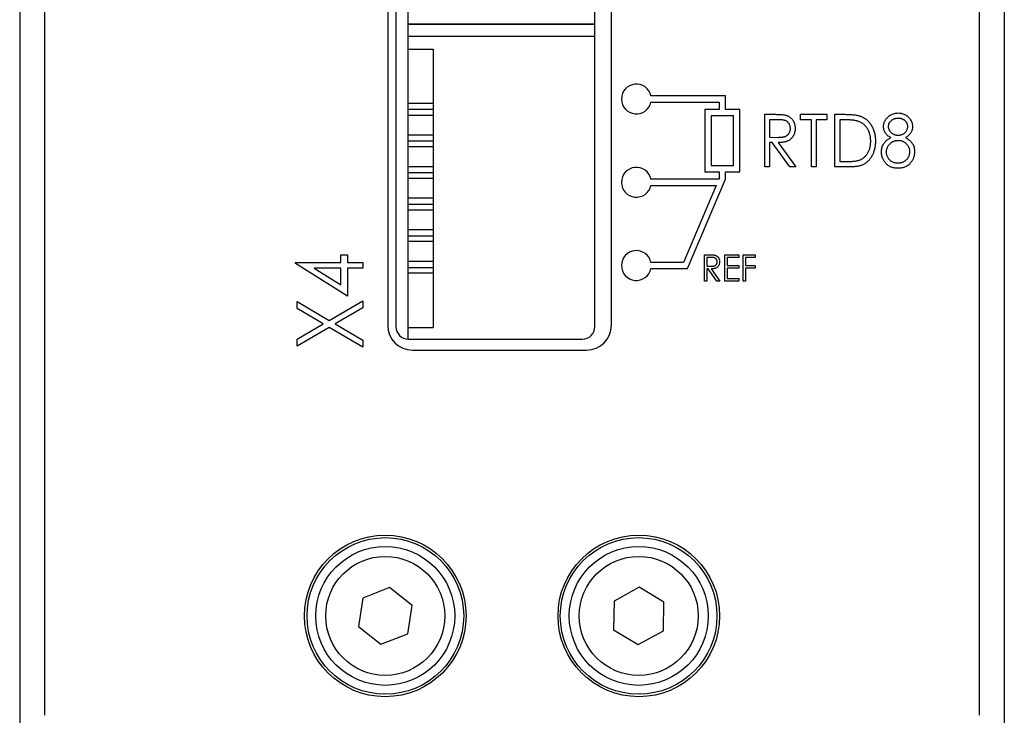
# Model space of a CAD drawing. Header units: millimetres. Extents: x 0 to 420, y 0 to 297.
# Tile 2 of 43: x 95 to 114, y 39 to 53. Entities that reach past the tile are written whole.
import ezdxf

# ---------------------------------------------------------------- set-up
doc = ezdxf.new("R2010")
doc.units = ezdxf.units.MM

msp = doc.modelspace()

# ---------------------------------------------------------------- linework, layer by layer
at = {"color": 7, "linetype": 'Continuous', "lineweight": 25}
for p, q in [((95.001, 98.579), (95.001, 39.379)), ((113.801, 39.379), (113.801, 98.579)), ((102.315, 46.948), (102.315, 94.448)), ((101.901, 94.179), (101.901, 47.229)), ((102.067, 94.198), (102.067, 47.198)), ((106.067, 47.198), (106.067, 94.198)), ((106.401, 47.229), (106.401, 94.179)), ((94.501, 83.479), (94.501, 38.779)), ((114.301, 83.479), (114.301, 38.779)), ((106.067, 53.284), (102.315, 53.284)), ((102.315, 53.284), (106.067, 53.284)), ((102.315, 53.284), (102.915, 53.284)), ((102.315, 53.284), (102.915, 53.284)), ((102.915, 53.284), (102.915, 53.284)), ((102.315, 52.784), (102.815, 52.784)), ((102.815, 52.784), (102.815, 47.184)), ((102.815, 52.784), (102.815, 47.184)), ((102.815, 51.687), (102.315, 51.687)), ((102.815, 51.687), (102.815, 51.577)), ((108.694, 51.842), (107.194, 51.842)), ((107.194, 51.717), (108.569, 51.717)), ((108.569, 51.717), (108.569, 51.567)), ((108.694, 51.567), (108.694, 51.842)), ((102.815, 51.577), (102.815, 51.457)), ((108.281, 51.567), (108.281, 50.317)), ((108.569, 51.567), (108.281, 51.567)), ((108.981, 51.567), (108.694, 51.567)), ((108.981, 50.317), (108.981, 51.567)), ((102.315, 51.457), (102.815, 51.457)), ((108.856, 51.442), (108.406, 51.442)), ((108.406, 51.442), (108.406, 50.442)), ((108.856, 50.442), (108.856, 51.442)), ((109.484, 51.471), (109.678, 51.471)), ((109.484, 50.413), (109.484, 51.471)), ((109.754, 51.362), (109.578, 51.362)), ((109.578, 51.362), (109.578, 51.01)), ((110.203, 51.362), (110.203, 51.471)), ((110.203, 51.471), (110.732, 51.471)), ((110.42, 51.362), (110.203, 51.362)), ((110.42, 50.413), (110.42, 51.362)), ((110.732, 51.362), (110.515, 51.362)), ((110.515, 51.362), (110.515, 50.413)), ((110.732, 51.471), (110.732, 51.362)), ((110.895, 50.413), (110.895, 51.471)), ((110.895, 51.471), (111.095, 51.471)), ((111.058, 51.362), (110.99, 51.362)), ((110.99, 51.362), (110.99, 50.521)), ((102.815, 51.052), (102.315, 51.052)), ((102.815, 51.052), (102.815, 50.939)), ((102.815, 50.939), (102.815, 50.822)), ((109.578, 51.01), (109.75, 51.008)), ((109.635, 50.901), (109.578, 50.901)), ((109.578, 50.901), (109.578, 50.413)), ((109.988, 50.413), (109.635, 50.901)), ((109.755, 50.901), (110.108, 50.413)), ((102.315, 50.822), (102.815, 50.822)), ((110.99, 50.521), (111.101, 50.521)), ((102.815, 50.417), (102.315, 50.417)), ((102.815, 50.417), (102.815, 50.303)), ((102.815, 50.303), (102.815, 50.187)), ((108.281, 50.317), (108.569, 50.317)), ((108.406, 50.442), (108.856, 50.442)), ((108.569, 50.317), (108.569, 50.167)), ((108.694, 50.317), (108.981, 50.317)), ((108.694, 50.167), (108.694, 50.317)), ((109.578, 50.413), (109.484, 50.413)), ((110.108, 50.413), (109.988, 50.413)), ((110.515, 50.413), (110.42, 50.413)), ((111.202, 50.413), (110.895, 50.413)), ((102.315, 50.187), (102.815, 50.187)), ((108.569, 50.167), (107.194, 50.167)), ((107.933, 48.367), (108.694, 50.167)), ((107.194, 50.042), (108.505, 50.042)), ((108.505, 50.042), (107.851, 48.492)), ((102.815, 49.782), (102.315, 49.782)), ((102.815, 49.782), (102.815, 49.666)), ((102.315, 49.552), (102.815, 49.552)), ((102.815, 49.666), (102.815, 49.552)), ((102.815, 49.147), (102.315, 49.147)), ((102.815, 49.147), (102.815, 49.028)), ((102.315, 48.917), (102.815, 48.917)), ((102.815, 49.028), (102.815, 48.917)), ((100.96, 48.493), (100.96, 48.646)), ((100.96, 48.646), (101.095, 48.646)), ((101.095, 48.646), (101.095, 48.493)), ((102.815, 48.512), (102.315, 48.512)), ((102.815, 48.512), (102.815, 48.392)), ((108.269, 48.646), (108.366, 48.646)), ((108.269, 48.117), (108.269, 48.646)), ((108.404, 48.591), (108.316, 48.591)), ((108.316, 48.591), (108.316, 48.415)), ((108.683, 48.646), (108.961, 48.646)), ((108.683, 48.117), (108.683, 48.646)), ((108.961, 48.591), (108.73, 48.591)), ((108.73, 48.591), (108.73, 48.429)), ((108.961, 48.646), (108.961, 48.591)), ((109.049, 48.646), (109.293, 48.646)), ((109.049, 48.117), (109.049, 48.646)), ((109.293, 48.591), (109.096, 48.591)), ((109.096, 48.591), (109.096, 48.429)), ((109.293, 48.646), (109.293, 48.591)), ((100.044, 48.469), (100.044, 48.493)), ((100.044, 48.493), (100.96, 48.493)), ((101.095, 47.815), (100.044, 48.469)), ((100.96, 48.374), (100.425, 48.374)), ((100.425, 48.374), (100.96, 48.042)), ((100.96, 48.042), (100.96, 48.374)), ((101.095, 48.493), (101.401, 48.493)), ((101.095, 48.374), (101.095, 47.815)), ((101.401, 48.374), (101.095, 48.374)), ((101.401, 48.493), (101.401, 48.374)), ((102.815, 48.392), (102.815, 48.282)), ((107.851, 48.492), (107.194, 48.492)), ((107.194, 48.367), (107.933, 48.367)), ((108.316, 48.415), (108.402, 48.414)), ((108.345, 48.361), (108.316, 48.361)), ((108.316, 48.361), (108.316, 48.117)), ((108.521, 48.117), (108.345, 48.361)), ((108.405, 48.361), (108.581, 48.117)), ((108.73, 48.429), (108.961, 48.429)), ((108.961, 48.374), (108.73, 48.374)), ((108.73, 48.374), (108.73, 48.171)), ((108.961, 48.429), (108.961, 48.374)), ((109.096, 48.429), (109.293, 48.429)), ((109.096, 48.374), (109.096, 48.117)), ((109.293, 48.374), (109.096, 48.374)), ((109.293, 48.429), (109.293, 48.374)), ((102.315, 48.282), (102.815, 48.282)), ((108.316, 48.117), (108.269, 48.117)), ((108.581, 48.117), (108.521, 48.117)), ((108.961, 48.117), (108.683, 48.117)), ((108.73, 48.171), (108.961, 48.171)), ((108.961, 48.171), (108.961, 48.117)), ((109.096, 48.117), (109.049, 48.117)), ((100.725, 47.325), (101.401, 47.721)), ((101.401, 47.721), (101.401, 47.581)), ((100.078, 47.564), (100.078, 47.704)), ((100.078, 47.704), (100.725, 47.325)), ((100.605, 47.255), (100.078, 47.564)), ((101.401, 47.581), (100.844, 47.255)), ((100.078, 46.946), (100.605, 47.255)), ((100.725, 47.185), (100.078, 46.805)), ((101.401, 46.788), (100.725, 47.185)), ((100.844, 47.255), (101.401, 46.929)), ((102.315, 47.184), (102.815, 47.184)), ((102.315, 47.184), (102.815, 47.184)), ((102.815, 47.184), (102.815, 47.184)), ((100.078, 46.805), (100.078, 46.946)), ((101.401, 46.929), (101.401, 46.788)), ((102.317, 46.948), (105.817, 46.948)), ((102.401, 46.729), (105.901, 46.729)), ((101.939, 41.95), (101.401, 41.739)), ((102.39, 41.59), (101.939, 41.95)), ((106.958, 41.956), (106.454, 41.676)), ((107.453, 41.659), (106.958, 41.956)), ((101.401, 41.739), (101.315, 41.169)), ((102.304, 41.019), (102.39, 41.59)), ((106.454, 41.676), (106.444, 41.099)), ((107.444, 41.082), (107.453, 41.659)), ((101.315, 41.169), (101.766, 40.808)), ((101.766, 40.808), (102.304, 41.019)), ((106.444, 41.099), (106.939, 40.802)), ((106.939, 40.802), (107.444, 41.082))]:
    msp.add_line(p, q, dxfattribs=at)
at = {"color": 8, "linetype": 'Continuous', "lineweight": 25}
for p, q in [((106.067, 53.034), (102.315, 53.034)), ((102.315, 51.577), (102.815, 51.577)), ((102.315, 50.939), (102.815, 50.939)), ((102.315, 50.303), (102.815, 50.303)), ((102.315, 49.666), (102.815, 49.666)), ((102.315, 49.028), (102.815, 49.028)), ((102.315, 48.392), (102.815, 48.392))]:
    msp.add_line(p, q, dxfattribs=at)
at = {"color": 7, "linetype": 'Continuous', "lineweight": 25}
for centre, radius in [((101.851, 41.379), 1.625), ((106.951, 41.379), 1.625), ((101.854, 41.379), 1.575), ((101.852, 41.379), 1.397), ((106.947, 41.379), 1.575), ((106.949, 41.379), 1.397), ((101.852, 41.379), 1.197), ((106.949, 41.379), 1.197)]:
    msp.add_circle(centre, radius, dxfattribs=at)
for centre, radius, start, end in [((106.901, 51.779), 0.3, 12.0247, 347.9753), ((106.901, 50.104), 0.3, 12.0247, 347.9753), ((106.901, 48.429), 0.3, 12.0247, 347.9753), ((102.401, 47.229), 0.5, 180, 270), ((102.317, 47.198), 0.25, 180, 270), ((105.817, 47.198), 0.25, 270, 0), ((105.901, 47.229), 0.5, 270, 0)]:
    msp.add_arc(centre, radius, start, end, dxfattribs=at)
for points, knots in [([(111.872, 51.226), (111.872, 51.238), (111.873, 51.26), (111.881, 51.294), (111.893, 51.327), (111.91, 51.359), (111.931, 51.39), (111.957, 51.418), (111.986, 51.441), (112.019, 51.462), (112.054, 51.478), (112.09, 51.489), (112.129, 51.497), (112.155, 51.498), (112.168, 51.498)], [0, 0, 0, 0, 0.075912, 0.15239, 0.231626, 0.314044, 0.398172, 0.481054, 0.565299, 0.651695, 0.738812, 0.824639, 0.911294, 1, 1, 1, 1]), ([(112.168, 51.498), (112.181, 51.498), (112.206, 51.497), (112.243, 51.489), (112.279, 51.477), (112.313, 51.461), (112.345, 51.441), (112.373, 51.417), (112.397, 51.389), (112.418, 51.359), (112.434, 51.327), (112.446, 51.293), (112.454, 51.258), (112.455, 51.235), (112.455, 51.223)], [0, 0, 0, 0, 0.0872343, 0.1724326, 0.2576241, 0.3434785, 0.4283434, 0.5119347, 0.594393, 0.6781876, 0.7608042, 0.8412868, 0.9204473, 1, 1, 1, 1]), ([(109.678, 51.471), (109.691, 51.471), (109.716, 51.471), (109.752, 51.47), (109.784, 51.469), (109.813, 51.467), (109.839, 51.465), (109.862, 51.463), (109.881, 51.46), (109.893, 51.458), (109.898, 51.456)], [0, 0, 0, 0, 0.176242, 0.33814, 0.4848, 0.616193, 0.734395, 0.837422, 0.92561, 1, 1, 1, 1]), ([(109.999, 51.188), (109.999, 51.197), (109.998, 51.213), (109.993, 51.238), (109.984, 51.261), (109.972, 51.283), (109.958, 51.303), (109.941, 51.32), (109.922, 51.334), (109.904, 51.343), (109.888, 51.348), (109.875, 51.352), (109.859, 51.355), (109.841, 51.358), (109.822, 51.36), (109.801, 51.361), (109.778, 51.362), (109.762, 51.362), (109.754, 51.362)], [0, 0, 0, 0, 0.074206, 0.146692, 0.218332, 0.29067, 0.362618, 0.431553, 0.499554, 0.567987, 0.604677, 0.646293, 0.69288, 0.744014, 0.799888, 0.86174, 0.928424, 1, 1, 1, 1]), ([(109.898, 51.456), (109.906, 51.455), (109.92, 51.451), (109.94, 51.443), (109.959, 51.433), (109.977, 51.423), (109.995, 51.41), (110.011, 51.396), (110.026, 51.38), (110.04, 51.363), (110.053, 51.345), (110.064, 51.326), (110.073, 51.305), (110.081, 51.284), (110.087, 51.261), (110.091, 51.238), (110.094, 51.213), (110.094, 51.196), (110.094, 51.188)], [0, 0, 0, 0, 0.061375, 0.121472, 0.181055, 0.239993, 0.299063, 0.358398, 0.418425, 0.480389, 0.542202, 0.604496, 0.666745, 0.72995, 0.794577, 0.860482, 0.929225, 1, 1, 1, 1]), ([(111.357, 51.333), (111.349, 51.335), (111.332, 51.34), (111.303, 51.346), (111.271, 51.351), (111.236, 51.355), (111.197, 51.358), (111.154, 51.361), (111.107, 51.362), (111.075, 51.362), (111.058, 51.362)], [0, 0, 0, 0, 0.084774, 0.180312, 0.28709, 0.406015, 0.536482, 0.678682, 0.833402, 1, 1, 1, 1]), ([(111.095, 51.471), (111.112, 51.471), (111.146, 51.47), (111.195, 51.469), (111.24, 51.466), (111.281, 51.462), (111.319, 51.457), (111.352, 51.45), (111.383, 51.442), (111.401, 51.436), (111.41, 51.433)], [0, 0, 0, 0, 0.164344, 0.316794, 0.458147, 0.588563, 0.707492, 0.815269, 0.912897, 1, 1, 1, 1]), ([(111.614, 50.929), (111.614, 50.941), (111.613, 50.965), (111.61, 51.001), (111.605, 51.035), (111.597, 51.068), (111.588, 51.1), (111.576, 51.13), (111.562, 51.159), (111.547, 51.186), (111.529, 51.212), (111.509, 51.235), (111.488, 51.257), (111.465, 51.277), (111.441, 51.294), (111.415, 51.309), (111.387, 51.322), (111.367, 51.329), (111.357, 51.333)], [0, 0, 0, 0, 0.072225, 0.141809, 0.209025, 0.27458, 0.338792, 0.401466, 0.463652, 0.525211, 0.585979, 0.645456, 0.703802, 0.762331, 0.820361, 0.879159, 0.938775, 1, 1, 1, 1]), ([(111.41, 51.433), (111.421, 51.428), (111.444, 51.419), (111.476, 51.401), (111.507, 51.382), (111.536, 51.359), (111.562, 51.335), (111.587, 51.308), (111.609, 51.278), (111.63, 51.246), (111.649, 51.212), (111.665, 51.176), (111.678, 51.139), (111.69, 51.1), (111.698, 51.059), (111.704, 51.017), (111.708, 50.973), (111.708, 50.943), (111.709, 50.928)], [0, 0, 0, 0, 0.059391, 0.11779, 0.175912, 0.233425, 0.291477, 0.349797, 0.409542, 0.470578, 0.532628, 0.595148, 0.658646, 0.723244, 0.78948, 0.857667, 0.927751, 1, 1, 1, 1]), ([(112.163, 51.389), (112.156, 51.389), (112.142, 51.389), (112.122, 51.387), (112.103, 51.383), (112.085, 51.378), (112.068, 51.37), (112.052, 51.362), (112.036, 51.352), (112.022, 51.341), (112.009, 51.329), (111.998, 51.316), (111.988, 51.302), (111.98, 51.288), (111.974, 51.273), (111.97, 51.257), (111.967, 51.241), (111.967, 51.23), (111.967, 51.225)], [0, 0, 0, 0, 0.0729957, 0.1426084, 0.210916, 0.2768553, 0.3412606, 0.4054979, 0.4694891, 0.5341133, 0.5978095, 0.6579498, 0.7161764, 0.7731382, 0.8295284, 0.885346, 0.9418735, 1, 1, 1, 1]), ([(112.36, 51.227), (112.36, 51.232), (112.359, 51.242), (112.357, 51.257), (112.353, 51.271), (112.347, 51.285), (112.341, 51.299), (112.332, 51.313), (112.321, 51.326), (112.31, 51.339), (112.296, 51.351), (112.281, 51.361), (112.265, 51.37), (112.247, 51.377), (112.228, 51.383), (112.208, 51.387), (112.186, 51.389), (112.171, 51.389), (112.163, 51.389)], [0, 0, 0, 0, 0.052898, 0.104874, 0.15648, 0.210214, 0.26444, 0.320354, 0.37868, 0.440278, 0.50298, 0.56654, 0.631133, 0.697853, 0.767539, 0.841066, 0.91812, 1, 1, 1, 1]), ([(109.75, 51.008), (109.758, 51.008), (109.774, 51.008), (109.796, 51.009), (109.817, 51.011), (109.836, 51.013), (109.854, 51.015), (109.87, 51.019), (109.885, 51.023), (109.902, 51.029), (109.92, 51.039), (109.941, 51.053), (109.958, 51.071), (109.973, 51.091), (109.985, 51.113), (109.993, 51.137), (109.998, 51.162), (109.999, 51.179), (109.999, 51.188)], [0, 0, 0, 0, 0.068876, 0.132987, 0.192344, 0.247652, 0.298408, 0.34533, 0.387986, 0.426594, 0.498465, 0.568205, 0.638265, 0.709557, 0.781704, 0.852784, 0.925533, 1, 1, 1, 1]), ([(110.094, 51.188), (110.094, 51.174), (110.093, 51.146), (110.085, 51.106), (110.074, 51.069), (110.057, 51.035), (110.036, 51.004), (110.011, 50.976), (109.982, 50.953), (109.954, 50.937), (109.93, 50.927), (109.91, 50.92), (109.888, 50.915), (109.865, 50.91), (109.84, 50.906), (109.813, 50.903), (109.785, 50.901), (109.765, 50.901), (109.755, 50.901)], [0, 0, 0, 0, 0.083486, 0.162691, 0.239132, 0.314448, 0.38834, 0.460674, 0.533749, 0.608619, 0.648221, 0.689953, 0.734556, 0.781631, 0.831631, 0.884691, 0.940504, 1, 1, 1, 1]), ([(112.016, 51.002), (112.005, 51.009), (111.982, 51.022), (111.953, 51.046), (111.928, 51.072), (111.907, 51.1), (111.891, 51.13), (111.88, 51.161), (111.873, 51.193), (111.872, 51.215), (111.872, 51.226)], [0, 0, 0, 0, 0.141616, 0.27611, 0.402846, 0.526865, 0.647617, 0.765053, 0.881758, 1, 1, 1, 1]), ([(111.967, 51.225), (111.967, 51.219), (111.967, 51.208), (111.97, 51.192), (111.975, 51.177), (111.981, 51.161), (111.99, 51.146), (112, 51.132), (112.013, 51.118), (112.026, 51.104), (112.041, 51.091), (112.057, 51.08), (112.074, 51.071), (112.091, 51.063), (112.109, 51.058), (112.128, 51.053), (112.147, 51.051), (112.16, 51.05), (112.166, 51.05)], [0, 0, 0, 0, 0.0566144, 0.111919, 0.1678799, 0.2247028, 0.283144, 0.3440721, 0.4077621, 0.4749098, 0.5428471, 0.6090014, 0.673564, 0.7378166, 0.8019996, 0.8667085, 0.9325245, 1, 1, 1, 1]), ([(112.166, 51.05), (112.175, 51.05), (112.192, 51.051), (112.216, 51.056), (112.24, 51.064), (112.263, 51.074), (112.285, 51.087), (112.304, 51.103), (112.321, 51.121), (112.335, 51.141), (112.346, 51.162), (112.354, 51.184), (112.359, 51.205), (112.36, 51.22), (112.36, 51.227)], [0, 0, 0, 0, 0.087193, 0.172835, 0.259581, 0.347297, 0.434988, 0.51965, 0.603995, 0.688606, 0.772036, 0.850284, 0.925892, 1, 1, 1, 1]), ([(112.455, 51.223), (112.455, 51.212), (112.454, 51.189), (112.447, 51.157), (112.436, 51.126), (112.42, 51.097), (112.4, 51.07), (112.376, 51.045), (112.347, 51.022), (112.326, 51.009), (112.314, 51.002)], [0, 0, 0, 0, 0.124706, 0.244803, 0.362176, 0.480093, 0.600417, 0.725378, 0.858691, 1, 1, 1, 1]), ([(111.709, 50.928), (111.709, 50.915), (111.708, 50.889), (111.705, 50.851), (111.7, 50.815), (111.694, 50.779), (111.684, 50.745), (111.674, 50.711), (111.661, 50.679), (111.646, 50.648), (111.63, 50.619), (111.613, 50.592), (111.594, 50.567), (111.574, 50.543), (111.553, 50.522), (111.531, 50.503), (111.508, 50.485), (111.483, 50.469), (111.457, 50.456), (111.428, 50.444), (111.396, 50.434), (111.362, 50.426), (111.326, 50.42), (111.287, 50.416), (111.245, 50.413), (111.217, 50.413), (111.202, 50.413)], [0, 0, 0, 0, 0.0475903, 0.093761, 0.1386395, 0.1826177, 0.2256534, 0.2681028, 0.3098857, 0.3511791, 0.3918163, 0.4309067, 0.469173, 0.5060183, 0.5423868, 0.577923, 0.6132043, 0.6482317, 0.6841151, 0.7218392, 0.7616935, 0.8039822, 0.8488799, 0.8962474, 0.9467598, 1, 1, 1, 1]), ([(111.38, 50.548), (111.389, 50.551), (111.406, 50.558), (111.432, 50.57), (111.455, 50.585), (111.478, 50.601), (111.498, 50.619), (111.518, 50.64), (111.536, 50.662), (111.552, 50.686), (111.566, 50.711), (111.579, 50.738), (111.59, 50.766), (111.598, 50.796), (111.606, 50.827), (111.61, 50.86), (111.613, 50.894), (111.614, 50.917), (111.614, 50.929)], [0, 0, 0, 0, 0.0596472, 0.1182987, 0.1759716, 0.2333989, 0.2911653, 0.3494492, 0.4083346, 0.4689173, 0.5306299, 0.5928604, 0.6558122, 0.7204441, 0.787193, 0.855741, 0.9264207, 1, 1, 1, 1]), ([(111.831, 50.712), (111.831, 50.727), (111.832, 50.755), (111.84, 50.797), (111.853, 50.837), (111.868, 50.868), (111.883, 50.892), (111.896, 50.909), (111.911, 50.926), (111.928, 50.942), (111.948, 50.958), (111.968, 50.974), (111.991, 50.988), (112.008, 50.997), (112.016, 51.002)], [0, 0, 0, 0, 0.120773, 0.236846, 0.350308, 0.463627, 0.521479, 0.580893, 0.642761, 0.707436, 0.775674, 0.846505, 0.921469, 1, 1, 1, 1]), ([(112.168, 50.942), (112.16, 50.941), (112.143, 50.941), (112.119, 50.938), (112.096, 50.932), (112.073, 50.925), (112.052, 50.915), (112.032, 50.903), (112.013, 50.888), (111.995, 50.872), (111.979, 50.854), (111.965, 50.836), (111.953, 50.816), (111.943, 50.796), (111.935, 50.776), (111.93, 50.754), (111.926, 50.732), (111.926, 50.717), (111.926, 50.709)], [0, 0, 0, 0, 0.067596, 0.132929, 0.196397, 0.259393, 0.321589, 0.384465, 0.447689, 0.51278, 0.577452, 0.639772, 0.700413, 0.760058, 0.819311, 0.878362, 0.938641, 1, 1, 1, 1]), ([(112.401, 50.719), (112.401, 50.726), (112.4, 50.74), (112.397, 50.761), (112.392, 50.782), (112.384, 50.802), (112.374, 50.821), (112.362, 50.839), (112.349, 50.857), (112.333, 50.874), (112.316, 50.89), (112.297, 50.904), (112.278, 50.916), (112.258, 50.925), (112.237, 50.933), (112.215, 50.938), (112.192, 50.941), (112.176, 50.941), (112.168, 50.942)], [0, 0, 0, 0, 0.0607153, 0.1196582, 0.1786371, 0.2377148, 0.2975386, 0.3590521, 0.4221988, 0.4878296, 0.5538978, 0.6184644, 0.6811729, 0.7436698, 0.8060987, 0.8691137, 0.9339398, 1, 1, 1, 1]), ([(112.314, 51.002), (112.322, 50.998), (112.338, 50.989), (112.36, 50.975), (112.381, 50.96), (112.399, 50.945), (112.416, 50.929), (112.431, 50.913), (112.444, 50.896), (112.459, 50.873), (112.474, 50.843), (112.486, 50.804), (112.494, 50.763), (112.495, 50.735), (112.496, 50.721)], [0, 0, 0, 0, 0.078033, 0.152591, 0.223711, 0.290929, 0.355289, 0.41758, 0.476853, 0.534796, 0.647765, 0.76134, 0.878273, 1, 1, 1, 1]), ([(112.162, 50.385), (112.149, 50.386), (112.123, 50.386), (112.086, 50.391), (112.051, 50.399), (112.019, 50.41), (111.989, 50.425), (111.962, 50.442), (111.937, 50.463), (111.915, 50.487), (111.895, 50.513), (111.878, 50.539), (111.863, 50.567), (111.851, 50.594), (111.842, 50.623), (111.836, 50.652), (111.832, 50.682), (111.831, 50.702), (111.831, 50.712)], [0, 0, 0, 0, 0.075692, 0.147402, 0.21545, 0.280765, 0.344044, 0.406069, 0.467547, 0.530262, 0.592632, 0.65319, 0.712119, 0.770042, 0.827259, 0.884367, 0.941809, 1, 1, 1, 1]), ([(111.926, 50.709), (111.926, 50.699), (111.927, 50.681), (111.933, 50.653), (111.942, 50.626), (111.955, 50.6), (111.971, 50.576), (111.991, 50.555), (112.013, 50.536), (112.039, 50.521), (112.067, 50.509), (112.097, 50.5), (112.129, 50.495), (112.151, 50.494), (112.163, 50.494)], [0, 0, 0, 0, 0.079511, 0.15742, 0.236993, 0.318013, 0.399458, 0.479069, 0.560255, 0.642599, 0.72718, 0.813951, 0.904565, 1, 1, 1, 1]), ([(112.163, 50.494), (112.172, 50.494), (112.189, 50.494), (112.214, 50.498), (112.238, 50.503), (112.261, 50.511), (112.282, 50.52), (112.302, 50.532), (112.32, 50.545), (112.337, 50.561), (112.352, 50.578), (112.365, 50.596), (112.376, 50.615), (112.385, 50.634), (112.392, 50.654), (112.397, 50.675), (112.4, 50.697), (112.4, 50.711), (112.401, 50.719)], [0, 0, 0, 0, 0.07244, 0.141894, 0.20891, 0.273, 0.335734, 0.398299, 0.460375, 0.523453, 0.585825, 0.646747, 0.705936, 0.763972, 0.821661, 0.880086, 0.93913, 1, 1, 1, 1]), ([(112.496, 50.721), (112.496, 50.711), (112.495, 50.69), (112.491, 50.661), (112.486, 50.632), (112.478, 50.604), (112.467, 50.577), (112.454, 50.551), (112.439, 50.525), (112.428, 50.509), (112.422, 50.502)], [0, 0, 0, 0, 0.129553, 0.256356, 0.381025, 0.503667, 0.6269, 0.749143, 0.873737, 1, 1, 1, 1]), ([(111.101, 50.521), (111.117, 50.521), (111.148, 50.521), (111.193, 50.523), (111.233, 50.525), (111.27, 50.527), (111.303, 50.531), (111.332, 50.536), (111.357, 50.541), (111.373, 50.546), (111.38, 50.548)], [0, 0, 0, 0, 0.172244, 0.330193, 0.475432, 0.606548, 0.724426, 0.829129, 0.920407, 1, 1, 1, 1]), ([(112.422, 50.502), (112.414, 50.492), (112.399, 50.474), (112.372, 50.45), (112.343, 50.43), (112.311, 50.414), (112.277, 50.401), (112.241, 50.392), (112.202, 50.387), (112.176, 50.386), (112.162, 50.385)], [0, 0, 0, 0, 0.122641, 0.242661, 0.361411, 0.481244, 0.603312, 0.729266, 0.861221, 1, 1, 1, 1]), ([(108.366, 48.646), (108.372, 48.646), (108.385, 48.646), (108.403, 48.645), (108.419, 48.645), (108.434, 48.644), (108.447, 48.643), (108.458, 48.642), (108.468, 48.64), (108.474, 48.639), (108.476, 48.639)], [0, 0, 0, 0, 0.176242, 0.33814, 0.4848, 0.616193, 0.734395, 0.837422, 0.92561, 1, 1, 1, 1]), ([(108.527, 48.504), (108.526, 48.509), (108.526, 48.517), (108.523, 48.529), (108.519, 48.541), (108.513, 48.552), (108.506, 48.562), (108.498, 48.57), (108.488, 48.577), (108.479, 48.582), (108.471, 48.585), (108.464, 48.586), (108.456, 48.588), (108.448, 48.589), (108.438, 48.59), (108.428, 48.591), (108.416, 48.591), (108.408, 48.591), (108.404, 48.591)], [0, 0, 0, 0, 0.0742062, 0.1466918, 0.2183321, 0.2906704, 0.3626182, 0.431553, 0.4995536, 0.5679867, 0.6046771, 0.6462925, 0.6928803, 0.7440145, 0.7998876, 0.8617401, 0.9284235, 1, 1, 1, 1]), ([(108.476, 48.639), (108.48, 48.638), (108.487, 48.636), (108.497, 48.632), (108.507, 48.627), (108.516, 48.622), (108.524, 48.615), (108.532, 48.608), (108.54, 48.601), (108.547, 48.592), (108.553, 48.583), (108.559, 48.573), (108.564, 48.563), (108.567, 48.552), (108.57, 48.541), (108.573, 48.529), (108.574, 48.517), (108.574, 48.508), (108.574, 48.504)], [0, 0, 0, 0, 0.061375, 0.121472, 0.181055, 0.239993, 0.299063, 0.358398, 0.418425, 0.480389, 0.542202, 0.604496, 0.666745, 0.72995, 0.794577, 0.860482, 0.929225, 1, 1, 1, 1]), ([(108.402, 48.414), (108.406, 48.414), (108.414, 48.414), (108.425, 48.415), (108.436, 48.416), (108.445, 48.417), (108.454, 48.418), (108.462, 48.42), (108.469, 48.422), (108.478, 48.425), (108.487, 48.43), (108.497, 48.437), (108.506, 48.446), (108.514, 48.456), (108.519, 48.467), (108.523, 48.479), (108.526, 48.491), (108.526, 48.5), (108.527, 48.504)], [0, 0, 0, 0, 0.068876, 0.132987, 0.192344, 0.247652, 0.298408, 0.34533, 0.387986, 0.426594, 0.498465, 0.568205, 0.638265, 0.709557, 0.781704, 0.852784, 0.925533, 1, 1, 1, 1]), ([(108.574, 48.504), (108.574, 48.497), (108.573, 48.483), (108.57, 48.464), (108.564, 48.445), (108.556, 48.428), (108.545, 48.412), (108.533, 48.398), (108.518, 48.387), (108.504, 48.379), (108.492, 48.374), (108.482, 48.37), (108.471, 48.368), (108.459, 48.365), (108.447, 48.363), (108.433, 48.362), (108.419, 48.361), (108.41, 48.361), (108.405, 48.361)], [0, 0, 0, 0, 0.083486, 0.162691, 0.239132, 0.314448, 0.38834, 0.460674, 0.533749, 0.608619, 0.648221, 0.689953, 0.734556, 0.781631, 0.831631, 0.884691, 0.940504, 1, 1, 1, 1])]:
    msp.add_open_spline(points, degree=3, knots=knots, dxfattribs=at)

doc.saveas('drawing.dxf')
